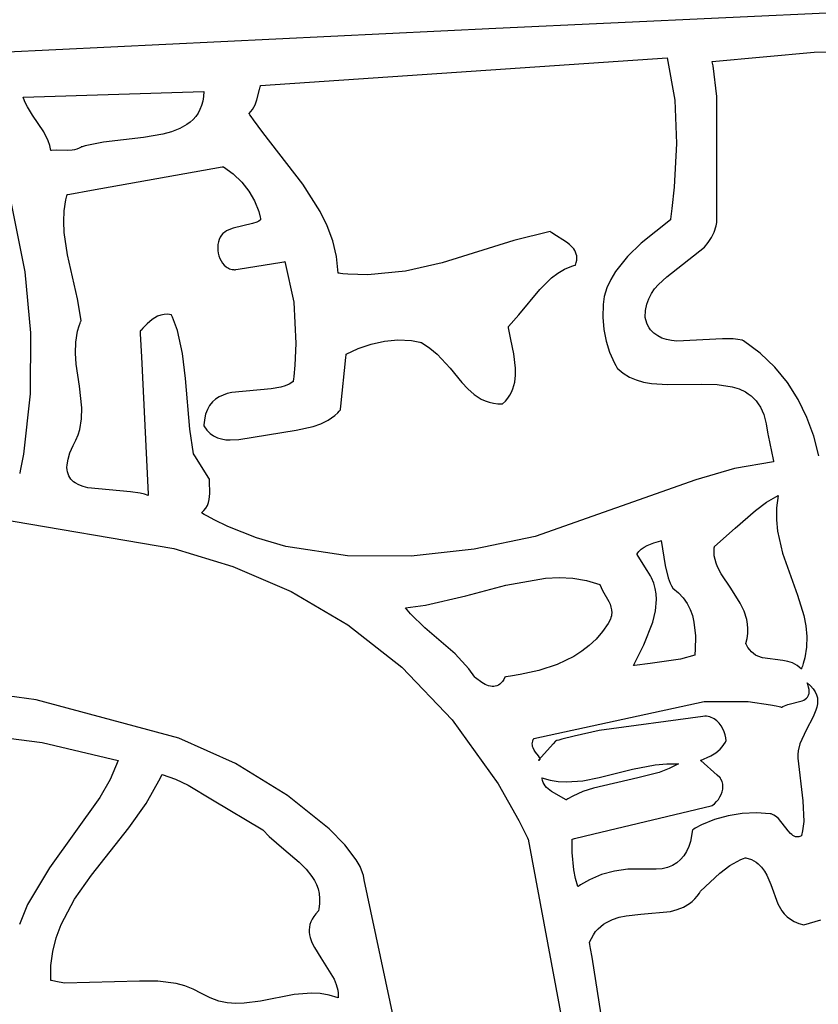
# Model space of a CAD drawing. Extents: x 21.3 to 51.6, y -34 to 34.1.
# Tile 17 of 117: x 47.3 to 48.3, y -30.6 to -29.4. Entities that reach past the tile are written whole.
import ezdxf

# ---------------------------------------------------------------- set-up
doc = ezdxf.new("R2010")
doc.units = 0

msp = doc.modelspace()

# ---------------------------------------------------------------- linework, layer by layer
at = {"layer": 'Layer 1', "color": 7, "linetype": 'CONTINUOUS'}
for p, q in [((48.483694, -29.35639), (47.893536, -29.383541)), ((47.893536, -29.383541), (47.299873, -29.412302)), ((47.611661, -29.452219), (48.09907, -29.41889)), ((48.09907, -29.41889), (48.108255, -29.469689)), ((48.153288, -29.423052), (48.275358, -29.411974)), ((48.275358, -29.411974), (48.397352, -29.411126)), ((48.153241, -29.423066), (48.153288, -29.423052)), ((48.153255, -29.423138), (48.153241, -29.423066)), ((48.153283, -29.423284), (48.153255, -29.423138)), ((48.15334, -29.423575), (48.153283, -29.423284)), ((48.154208, -29.428231), (48.15334, -29.423575)), ((48.158812, -29.465224), (48.154208, -29.428231)), ((47.610133, -29.456658), (47.611063, -29.453649)), ((47.611063, -29.453649), (47.611319, -29.452913)), ((47.611319, -29.452913), (47.611451, -29.452548)), ((47.611451, -29.452548), (47.611518, -29.452366)), ((47.611518, -29.452366), (47.611551, -29.452275)), ((47.611551, -29.452275), (47.611568, -29.45223)), ((47.611568, -29.45223), (47.611661, -29.452219)), ((47.326854, -29.466114), (47.543515, -29.45917)), ((47.326883, -29.46622), (47.326856, -29.466135)), ((47.326991, -29.46656), (47.326883, -29.46622)), ((47.543116, -29.465301), (47.542197, -29.47095)), ((47.543515, -29.45917), (47.543116, -29.465301)), ((47.606941, -29.469135), (47.610133, -29.456658)), ((48.158794, -29.616076), (48.158812, -29.465224)), ((47.327216, -29.467239), (47.326991, -29.46656)), ((47.329325, -29.472555), (47.327216, -29.467239)), ((47.331917, -29.477703), (47.329325, -29.472555)), ((47.338108, -29.487678), (47.331917, -29.477703)), ((47.540783, -29.476139), (47.538898, -29.48089)), ((47.542197, -29.47095), (47.540783, -29.476139)), ((47.601955, -29.480738), (47.603562, -29.478035)), ((47.603562, -29.478035), (47.604892, -29.475177)), ((47.604892, -29.475177), (47.606941, -29.469135)), ((48.108255, -29.469689), (48.110494, -29.521747)), ((47.351443, -29.507622), (47.338108, -29.487678)), ((47.533817, -29.489165), (47.53067, -29.492734)), ((47.536568, -29.485225), (47.533817, -29.489165)), ((47.538898, -29.48089), (47.536568, -29.485225)), ((47.597692, -29.485553), (47.600017, -29.483256)), ((47.59786, -29.48582), (47.597696, -29.485576)), ((47.59819, -29.486307), (47.59786, -29.48582)), ((47.598853, -29.48728), (47.59819, -29.486307)), ((47.60019, -29.489225), (47.598853, -29.48728)), ((47.600017, -29.483256), (47.601955, -29.480738)), ((47.60291, -29.493102), (47.60019, -29.489225)), ((47.523289, -29.498845), (47.514624, -29.503734)), ((47.527152, -29.495953), (47.523289, -29.498845)), ((47.53067, -29.492734), (47.527152, -29.495953)), ((47.614308, -29.508509), (47.60291, -29.493102)), ((47.356828, -29.518325), (47.351443, -29.507622)), ((47.494241, -29.510555), (47.471116, -29.514613)), ((47.504875, -29.507579), (47.494241, -29.510555)), ((47.514624, -29.503734), (47.504875, -29.507579)), ((47.662301, -29.570478), (47.614308, -29.508509)), ((47.358814, -29.524019), (47.356828, -29.518325)), ((47.360184, -29.530003), (47.358814, -29.524019)), ((47.398735, -29.525079), (47.397507, -29.525451)), ((47.401234, -29.524371), (47.398735, -29.525079)), ((47.423018, -29.520105), (47.401234, -29.524371)), ((47.471116, -29.514613), (47.423018, -29.520105)), ((48.110494, -29.521747), (48.107661, -29.57397)), ((47.300647, -29.533496), (47.328953, -29.675653)), ((47.360244, -29.529998), (47.360196, -29.530003)), ((47.360436, -29.529977), (47.360244, -29.529998)), ((47.360821, -29.529938), (47.360436, -29.529977)), ((47.367067, -29.529697), (47.360821, -29.529938)), ((47.379597, -29.530002), (47.367067, -29.529697)), ((47.385589, -29.52967), (47.379597, -29.530002)), ((47.388453, -29.52919), (47.385589, -29.52967)), ((47.391204, -29.528427), (47.388453, -29.52919)), ((47.393823, -29.527328), (47.391204, -29.528427)), ((47.396294, -29.525835), (47.393823, -29.527328)), ((47.396445, -29.525786), (47.39637, -29.525811)), ((47.396596, -29.525738), (47.396445, -29.525786)), ((47.396899, -29.525641), (47.396596, -29.525738)), ((47.397507, -29.525451), (47.396899, -29.525641)), ((47.408953, -29.577567), (47.565571, -29.549726)), ((47.565571, -29.549726), (47.567069, -29.549459)), ((47.567069, -29.549459), (47.567114, -29.549451)), ((47.567138, -29.549458), (47.578808, -29.558054)), ((47.578808, -29.558054), (47.589039, -29.567825)), ((47.589039, -29.567825), (47.597654, -29.578682)), ((47.683046, -29.603284), (47.662301, -29.570478)), ((47.37882, -29.585856), (47.379236, -29.584222)), ((47.379236, -29.584222), (47.379453, -29.583406)), ((47.379453, -29.583406), (47.379565, -29.582998)), ((47.379565, -29.582998), (47.379621, -29.582794)), ((47.379641, -29.582777), (47.37969, -29.582768)), ((47.37969, -29.582768), (47.380208, -29.582676)), ((47.380208, -29.582676), (47.382715, -29.582231)), ((47.382715, -29.582231), (47.408953, -29.577567)), ((47.597654, -29.578682), (47.604479, -29.590539)), ((48.107661, -29.57397), (48.104929, -29.599801)), ((47.376063, -29.602238), (47.378069, -29.589125)), ((47.378069, -29.589125), (47.37882, -29.585856)), ((47.604479, -29.590539), (47.609337, -29.603306)), ((47.375482, -29.615397), (47.376063, -29.602238)), ((47.609337, -29.603306), (47.610974, -29.610003)), ((47.691432, -29.620546), (47.683046, -29.603284)), ((48.104929, -29.599801), (48.103337, -29.612586)), ((47.376096, -29.628592), (47.375482, -29.615397)), ((47.601991, -29.617681), (47.578693, -29.623147)), ((47.607139, -29.615837), (47.601991, -29.617681)), ((47.609456, -29.614684), (47.607139, -29.615837)), ((47.611565, -29.613339), (47.609456, -29.614684)), ((47.610974, -29.610003), (47.611297, -29.611709)), ((47.611297, -29.611709), (47.611445, -29.612566)), ((47.611445, -29.612566), (47.611516, -29.612995)), ((47.611516, -29.612995), (47.61155, -29.61321)), ((47.61155, -29.61321), (47.611568, -29.613318)), ((48.103233, -29.61334), (48.068207, -29.641092)), ((48.103246, -29.613282), (48.103233, -29.61334)), ((48.103259, -29.613183), (48.103246, -29.613282)), ((48.103285, -29.612984), (48.103259, -29.613183)), ((48.103337, -29.612586), (48.103285, -29.612984)), ((48.157857, -29.620522), (48.15871, -29.616589)), ((48.15871, -29.616589), (48.158755, -29.616336)), ((48.158755, -29.616336), (48.158778, -29.61621)), ((48.158778, -29.61621), (48.158789, -29.616147)), ((47.379981, -29.655046), (47.376096, -29.628592)), ((47.566508, -29.629697), (47.564685, -29.6317)), ((47.568574, -29.627963), (47.566508, -29.629697)), ((47.570853, -29.62647), (47.568574, -29.627963)), ((47.573318, -29.625189), (47.570853, -29.62647)), ((47.578693, -29.623147), (47.573318, -29.625189)), ((47.698047, -29.638535), (47.691432, -29.620546)), ((47.958788, -29.627226), (47.915168, -29.63812)), ((47.958851, -29.627274), (47.958805, -29.627234)), ((47.958942, -29.627353), (47.958851, -29.627274)), ((47.959127, -29.627511), (47.958942, -29.627353)), ((47.959506, -29.627826), (47.959127, -29.627511)), ((47.960297, -29.62845), (47.959506, -29.627826)), ((47.961997, -29.629684), (47.960297, -29.62845)), ((47.978372, -29.639909), (47.961997, -29.629684)), ((48.152342, -29.634495), (48.155496, -29.627842)), ((48.155496, -29.627842), (48.157857, -29.620522)), ((47.560375, -29.642985), (47.560184, -29.64671)), ((47.560949, -29.639616), (47.560375, -29.642985)), ((47.561877, -29.63663), (47.560949, -29.639616)), ((47.563132, -29.634002), (47.561877, -29.63663)), ((47.564685, -29.6317), (47.563132, -29.634002)), ((47.702556, -29.657366), (47.698047, -29.638535)), ((47.915168, -29.63812), (47.829309, -29.664739)), ((47.982278, -29.642916), (47.978372, -29.639909)), ((47.985691, -29.646258), (47.982278, -29.642916)), ((48.068207, -29.641092), (48.05156, -29.657351)), ((48.144053, -29.646117), (48.148495, -29.64056)), ((48.148495, -29.64056), (48.152342, -29.634495)), ((47.391924, -29.7079), (47.379981, -29.655046)), ((47.560184, -29.64671), (47.560346, -29.649996)), ((47.560346, -29.649996), (47.560823, -29.653284)), ((47.560823, -29.653284), (47.561616, -29.656514)), ((47.987147, -29.648078), (47.985691, -29.646258)), ((47.988402, -29.650011), (47.987147, -29.648078)), ((47.98943, -29.652066), (47.988402, -29.650011)), ((47.990203, -29.654252), (47.98943, -29.652066)), ((47.990697, -29.65658), (47.990203, -29.654252)), ((48.098957, -29.681692), (48.144053, -29.646117)), ((47.561616, -29.656514), (47.562725, -29.659624)), ((47.562725, -29.659624), (47.564149, -29.662555)), ((47.564149, -29.662555), (47.565888, -29.665246)), ((47.565888, -29.665246), (47.567944, -29.667637)), ((47.584719, -29.672456), (47.637018, -29.663941)), ((47.637018, -29.663941), (47.640015, -29.663453)), ((47.640015, -29.663453), (47.640658, -29.663348)), ((47.640658, -29.663348), (47.64072, -29.663338)), ((47.64074, -29.663335), (47.640751, -29.663375)), ((47.640751, -29.663375), (47.651268, -29.712158)), ((47.704623, -29.677154), (47.702556, -29.657366)), ((47.829309, -29.664739), (47.785487, -29.674925)), ((47.989352, -29.667498), (47.990238, -29.664509)), ((47.990238, -29.664509), (47.990741, -29.661699)), ((47.990885, -29.659059), (47.990697, -29.65658)), ((47.990741, -29.661699), (47.990885, -29.659059)), ((48.05156, -29.657351), (48.037366, -29.675256)), ((47.328953, -29.675653), (47.335534, -29.748777)), ((47.567944, -29.667637), (47.570315, -29.669667)), ((47.570315, -29.669667), (47.571619, -29.670528)), ((47.571619, -29.670528), (47.573002, -29.671276)), ((47.573002, -29.671276), (47.574463, -29.671904)), ((47.574463, -29.671904), (47.576004, -29.672404)), ((47.576004, -29.672404), (47.577624, -29.672768)), ((47.577624, -29.672768), (47.579323, -29.672989)), ((47.579323, -29.672989), (47.580202, -29.673043)), ((47.580202, -29.673043), (47.580649, -29.673056)), ((47.580649, -29.673056), (47.580874, -29.673059)), ((47.580874, -29.673059), (47.581016, -29.673059)), ((47.581034, -29.673056), (47.581094, -29.673047)), ((47.581094, -29.673047), (47.581731, -29.672943)), ((47.581731, -29.672943), (47.584719, -29.672456)), ((47.704635, -29.677226), (47.704623, -29.677154)), ((47.70473, -29.677239), (47.704635, -29.677226)), ((47.705109, -29.677289), (47.70473, -29.677239)), ((47.705868, -29.677388), (47.705109, -29.677289)), ((47.707383, -29.677579), (47.705868, -29.677388)), ((47.710404, -29.677929), (47.707383, -29.677579)), ((47.716412, -29.67851), (47.710404, -29.677929)), ((47.740014, -29.679336), (47.716412, -29.67851)), ((47.785487, -29.674925), (47.740014, -29.679336)), ((47.960453, -29.682868), (47.968015, -29.677081)), ((47.968015, -29.677081), (47.976116, -29.672304)), ((47.976116, -29.672304), (47.984843, -29.66874)), ((47.984843, -29.66874), (47.987133, -29.668063)), ((47.987133, -29.668063), (47.988296, -29.667758)), ((47.988296, -29.667758), (47.988881, -29.667615)), ((47.988881, -29.667615), (47.989175, -29.667545)), ((47.989175, -29.667545), (47.989322, -29.667511)), ((48.037366, -29.675256), (48.031629, -29.684841)), ((47.946593, -29.696656), (47.960453, -29.682868)), ((48.031629, -29.684841), (48.027033, -29.694853)), ((48.088649, -29.691003), (48.098957, -29.681692)), ((47.921473, -29.727401), (47.946593, -29.696656)), ((48.027033, -29.694853), (48.023754, -29.7053)), ((48.077121, -29.707837), (48.080307, -29.701738)), ((48.080307, -29.701738), (48.084183, -29.696153)), ((48.084183, -29.696153), (48.088649, -29.691003)), ((47.39629, -29.734124), (47.391924, -29.7079)), ((47.651268, -29.712158), (47.654057, -29.761735)), ((48.023754, -29.7053), (48.022363, -29.714618)), ((48.074722, -29.714527), (48.077121, -29.707837)), ((48.022363, -29.714618), (48.022057, -29.730017)), ((48.072684, -29.73), (48.073211, -29.721889)), ((48.073211, -29.721889), (48.074722, -29.714527)), ((47.393847, -29.740404), (47.395051, -29.737134)), ((47.395051, -29.737134), (47.395718, -29.735501)), ((47.395718, -29.735501), (47.396068, -29.734685)), ((47.396068, -29.734685), (47.396247, -29.734277)), ((47.396247, -29.734277), (47.396292, -29.734175)), ((47.396292, -29.734175), (47.39629, -29.734124)), ((47.475597, -29.737901), (47.470509, -29.743143)), ((47.481419, -29.732853), (47.475597, -29.737901)), ((47.484647, -29.730663), (47.481419, -29.732853)), ((47.488108, -29.728834), (47.484647, -29.730663)), ((47.491819, -29.727471), (47.488108, -29.728834)), ((47.495796, -29.726679), (47.491819, -29.727471)), ((47.500056, -29.726561), (47.495796, -29.726679)), ((47.504614, -29.727222), (47.500056, -29.726561)), ((47.504725, -29.72743), (47.504634, -29.727243)), ((47.504905, -29.727805), (47.504725, -29.72743)), ((47.505261, -29.728558), (47.504905, -29.727805)), ((47.505958, -29.730074), (47.505261, -29.728558)), ((47.507292, -29.73315), (47.505958, -29.730074)), ((47.511887, -29.745982), (47.507292, -29.73315)), ((47.908806, -29.741104), (47.921473, -29.727401)), ((48.022057, -29.730017), (48.023266, -29.744714)), ((48.072703, -29.730086), (48.07269, -29.730029)), ((48.072728, -29.730199), (48.072703, -29.730086)), ((48.07278, -29.730426), (48.072728, -29.730199)), ((48.074861, -29.737089), (48.07278, -29.730426)), ((48.076198, -29.740014), (48.074861, -29.737089)), ((47.335534, -29.748777), (47.335381, -29.822019)), ((47.389811, -29.760083), (47.391928, -29.746952)), ((47.391928, -29.746952), (47.393847, -29.740404)), ((47.467126, -29.746686), (47.467129, -29.746737)), ((47.467129, -29.746737), (47.467155, -29.747279)), ((47.467164, -29.746631), (47.46713, -29.746665)), ((47.467155, -29.747279), (47.467285, -29.749911)), ((47.467232, -29.746562), (47.467164, -29.746631)), ((47.467369, -29.746425), (47.467232, -29.746562)), ((47.467644, -29.746146), (47.467369, -29.746425)), ((47.4682, -29.745575), (47.467644, -29.746146)), ((47.470509, -29.743143), (47.4682, -29.745575)), ((47.518118, -29.773768), (47.511887, -29.745982)), ((47.908814, -29.741251), (47.908797, -29.741132)), ((47.908849, -29.741489), (47.908814, -29.741251)), ((47.90892, -29.741967), (47.908849, -29.741489)), ((47.909067, -29.742929), (47.90892, -29.741967)), ((47.909387, -29.744871), (47.909067, -29.742929)), ((47.910108, -29.748828), (47.909387, -29.744871)), ((47.911782, -29.756994), (47.910108, -29.748828)), ((48.023266, -29.744714), (48.025991, -29.758752)), ((48.07772, -29.74268), (48.076198, -29.740014)), ((48.079421, -29.7451), (48.07772, -29.74268)), ((48.081291, -29.747284), (48.079421, -29.7451)), ((48.083322, -29.749241), (48.081291, -29.747284)), ((48.085507, -29.750985), (48.083322, -29.749241)), ((47.389544, -29.773244), (47.389811, -29.760083)), ((47.467285, -29.749911), (47.468645, -29.777495)), ((47.744057, -29.762422), (47.760021, -29.758811)), ((47.760021, -29.758811), (47.776323, -29.757266)), ((47.776323, -29.757266), (47.792657, -29.758139)), ((47.792657, -29.758139), (47.80074, -29.759592)), ((47.80074, -29.759592), (47.802745, -29.760068)), ((47.802745, -29.760068), (47.803745, -29.760324)), ((47.803745, -29.760324), (47.804244, -29.760456)), ((47.804244, -29.760456), (47.804494, -29.760524)), ((47.804494, -29.760524), (47.804619, -29.760558)), ((47.804619, -29.760558), (47.804657, -29.760577)), ((47.804657, -29.760577), (47.814551, -29.767022)), ((47.915267, -29.774001), (47.911782, -29.756994)), ((48.025991, -29.758752), (48.030231, -29.772176)), ((48.087836, -29.752523), (48.085507, -29.750985)), ((48.092896, -29.755031), (48.087836, -29.752523)), ((48.098436, -29.75685), (48.092896, -29.755031)), ((48.10439, -29.758065), (48.098436, -29.75685)), ((48.110691, -29.758763), (48.10439, -29.758065)), ((48.16568, -29.755928), (48.110691, -29.758763)), ((48.178272, -29.756012), (48.16568, -29.755928)), ((48.184031, -29.756642), (48.178272, -29.756012)), ((48.189344, -29.757778), (48.184031, -29.756642)), ((48.189379, -29.757798), (48.189344, -29.757778)), ((48.189421, -29.757824), (48.189379, -29.757798)), ((48.189589, -29.757929), (48.189421, -29.757824)), ((48.189924, -29.758139), (48.189589, -29.757929)), ((48.190592, -29.75856), (48.189924, -29.758139)), ((48.210676, -29.773206), (48.190592, -29.75856)), ((47.390595, -29.786419), (47.389544, -29.773244)), ((47.654057, -29.761735), (47.652663, -29.7877)), ((47.714376, -29.774436), (47.728739, -29.767748)), ((47.728739, -29.767748), (47.744057, -29.762422)), ((47.814551, -29.767022), (47.823372, -29.774519)), ((48.030231, -29.772176), (48.035986, -29.785029)), ((48.228294, -29.789951), (48.210676, -29.773206)), ((47.468645, -29.777495), (47.476769, -29.942249)), ((47.521651, -29.803502), (47.518118, -29.773768)), ((47.707838, -29.836961), (47.713919, -29.778584)), ((47.713919, -29.778584), (47.714267, -29.775248)), ((47.714267, -29.775248), (47.714341, -29.774537)), ((47.714341, -29.774537), (47.714348, -29.77447)), ((47.823372, -29.774519), (47.838808, -29.791332)), ((47.917432, -29.791287), (47.915267, -29.774001)), ((48.035986, -29.785029), (48.037662, -29.788158)), ((47.394516, -29.812746), (47.390595, -29.786419)), ((47.652663, -29.7877), (47.651289, -29.801131)), ((47.838808, -29.791332), (47.852988, -29.808333)), ((47.917456, -29.7998), (47.917432, -29.791287)), ((48.037662, -29.788158), (48.038536, -29.789711)), ((48.038536, -29.789711), (48.038981, -29.790484)), ((48.038981, -29.790484), (48.039206, -29.79087)), ((48.039206, -29.79087), (48.039319, -29.791062)), ((48.039319, -29.791062), (48.039347, -29.791111)), ((48.039347, -29.791111), (48.039393, -29.791158)), ((48.039393, -29.791158), (48.046313, -29.797151)), ((48.2435, -29.80854), (48.228294, -29.789951)), ((47.5266, -29.864596), (47.521651, -29.803502)), ((47.650437, -29.807795), (47.645879, -29.810398)), ((47.650462, -29.807762), (47.650437, -29.807795)), ((47.650491, -29.807546), (47.650462, -29.807762)), ((47.650547, -29.807116), (47.650491, -29.807546)), ((47.650658, -29.806257), (47.650547, -29.807116)), ((47.650875, -29.804542), (47.650658, -29.806257)), ((47.651289, -29.801131), (47.650875, -29.804542)), ((47.852988, -29.808333), (47.860239, -29.816066)), ((47.914262, -29.816101), (47.916475, -29.808103)), ((47.916475, -29.808103), (47.917456, -29.7998)), ((48.046313, -29.797151), (48.053948, -29.801831)), ((48.053948, -29.801831), (48.062207, -29.805353)), ((48.062207, -29.805353), (48.071001, -29.807871)), ((48.071001, -29.807871), (48.080239, -29.809542)), ((48.256345, -29.828721), (48.2435, -29.80854)), ((47.39731, -29.838931), (47.394516, -29.812746)), ((47.576961, -29.820403), (47.571617, -29.821697)), ((47.62443, -29.816128), (47.576961, -29.820403)), ((47.635693, -29.814053), (47.62443, -29.816128)), ((47.640947, -29.812459), (47.635693, -29.814053)), ((47.645879, -29.810398), (47.640947, -29.812459)), ((47.860239, -29.816066), (47.867935, -29.822841)), ((47.910594, -29.823703), (47.912624, -29.819958)), ((47.912624, -29.819958), (47.914262, -29.816101)), ((48.080239, -29.809542), (48.099689, -29.810954)), ((48.099689, -29.810954), (48.139962, -29.810396)), ((48.139962, -29.810396), (48.159345, -29.810898)), ((48.159345, -29.810898), (48.177267, -29.81357)), ((48.177267, -29.81357), (48.185455, -29.816105)), ((48.185455, -29.816105), (48.193008, -29.819646)), ((48.193008, -29.819646), (48.196518, -29.821843)), ((47.335381, -29.822019), (47.327233, -29.894445)), ((47.553812, -29.831745), (47.550514, -29.835843)), ((47.557623, -29.828355), (47.553812, -29.831745)), ((47.561896, -29.8256), (47.557623, -29.828355)), ((47.566578, -29.823405), (47.561896, -29.8256)), ((47.571617, -29.821697), (47.566578, -29.823405)), ((47.867935, -29.822841), (47.876327, -29.828322)), ((47.876327, -29.828322), (47.880864, -29.830472)), ((47.880864, -29.830472), (47.88567, -29.832174)), ((47.88567, -29.832174), (47.890777, -29.833384)), ((47.901867, -29.834154), (47.905243, -29.830813)), ((47.905243, -29.830813), (47.908143, -29.827325)), ((47.908143, -29.827325), (47.910594, -29.823703)), ((48.196518, -29.821843), (48.199835, -29.824348)), ((48.199835, -29.824348), (48.202948, -29.827183)), ((48.202948, -29.827183), (48.205847, -29.830365)), ((48.205847, -29.830365), (48.208519, -29.833915)), ((48.266885, -29.85024), (48.256345, -29.828721)), ((47.396952, -29.851929), (47.39731, -29.838931)), ((47.547782, -29.840722), (47.545669, -29.846456)), ((47.550514, -29.835843), (47.547782, -29.840722)), ((47.704178, -29.844717), (47.705902, -29.842873)), ((47.705902, -29.842873), (47.70674, -29.841912)), ((47.70674, -29.841912), (47.707152, -29.841421)), ((47.707152, -29.841421), (47.707357, -29.841173)), ((47.707357, -29.841173), (47.707383, -29.841142)), ((47.707407, -29.841092), (47.707414, -29.841024)), ((47.707414, -29.841024), (47.707489, -29.840307)), ((47.707489, -29.840307), (47.707838, -29.836961)), ((47.890777, -29.833384), (47.896216, -29.834062)), ((47.896216, -29.834062), (47.89907, -29.834187)), ((47.89907, -29.834187), (47.900532, -29.834195)), ((47.900532, -29.834195), (47.901272, -29.834184)), ((47.901272, -29.834184), (47.901644, -29.834176)), ((47.901644, -29.834176), (47.901831, -29.83417)), ((48.208519, -29.833915), (48.210953, -29.837852)), ((48.210953, -29.837852), (48.215064, -29.846963)), ((47.394713, -29.864843), (47.396952, -29.851929)), ((47.544226, -29.853118), (47.543772, -29.85682)), ((47.545669, -29.846456), (47.544226, -29.853118)), ((47.683852, -29.858045), (47.692594, -29.853726)), ((47.692594, -29.853726), (47.700544, -29.848096)), ((47.700544, -29.848096), (47.704178, -29.844717)), ((48.215064, -29.846963), (48.21809, -29.857852)), ((48.275173, -29.872845), (48.266885, -29.85024)), ((47.392722, -29.871262), (47.394713, -29.864843)), ((47.531006, -29.893847), (47.5266, -29.864596)), ((47.543528, -29.860272), (47.543517, -29.860527)), ((47.543517, -29.860527), (47.543521, -29.86057)), ((47.543521, -29.86057), (47.547028, -29.865485)), ((47.543554, -29.859767), (47.543528, -29.860272)), ((47.543615, -29.858768), (47.543554, -29.859767)), ((47.543772, -29.85682), (47.543615, -29.858768)), ((47.547028, -29.865485), (47.550973, -29.869416)), ((47.585345, -29.876734), (47.654311, -29.865439)), ((47.654311, -29.865439), (47.674463, -29.861282)), ((47.674463, -29.861282), (47.683852, -29.858045)), ((48.21809, -29.857852), (48.219945, -29.870474)), ((47.386661, -29.884017), (47.39006, -29.877654)), ((47.39006, -29.877654), (47.392722, -29.871262)), ((47.550973, -29.869416), (47.555292, -29.872449)), ((47.555292, -29.872449), (47.559917, -29.874673)), ((47.559917, -29.874673), (47.564784, -29.876176)), ((47.564784, -29.876176), (47.569826, -29.877046)), ((47.569826, -29.877046), (47.574978, -29.87737)), ((47.574978, -29.87737), (47.585345, -29.876734)), ((48.219945, -29.870474), (48.220235, -29.871865)), ((48.220235, -29.871865), (48.226305, -29.900999)), ((48.281263, -29.896282), (48.275173, -29.872845)), ((47.382985, -29.892687), (47.384658, -29.888449)), ((47.384658, -29.888449), (47.386661, -29.884017)), ((47.327233, -29.894445), (47.323798, -29.912315)), ((47.379509, -29.907162), (47.380627, -29.900403)), ((47.380627, -29.900403), (47.382985, -29.892687)), ((47.531015, -29.89389), (47.531006, -29.893847)), ((47.532608, -29.896393), (47.531015, -29.89389)), ((47.549588, -29.923079), (47.532608, -29.896393)), ((48.226305, -29.900999), (48.226708, -29.902936)), ((48.226708, -29.902936), (48.226815, -29.903449)), ((47.323798, -29.912315), (47.322847, -29.916764)), ((47.379386, -29.910203), (47.379509, -29.907162)), ((47.379539, -29.91303), (47.379386, -29.910203)), ((47.379956, -29.915651), (47.379539, -29.91303)), ((48.179986, -29.91163), (48.133616, -29.925389)), ((48.226805, -29.903619), (48.179986, -29.91163)), ((48.22685, -29.903615), (48.226805, -29.903619)), ((48.226815, -29.903449), (48.226842, -29.903577)), ((47.322725, -29.917319), (47.322695, -29.917458)), ((47.322847, -29.916764), (47.322725, -29.917319)), ((47.380626, -29.918074), (47.379956, -29.915651)), ((47.381538, -29.920307), (47.380626, -29.918074)), ((47.382679, -29.92236), (47.381538, -29.920307)), ((47.384039, -29.92424), (47.382679, -29.92236)), ((47.385607, -29.925955), (47.384039, -29.92424)), ((47.38737, -29.927515), (47.385607, -29.925955)), ((47.550366, -29.924301), (47.549588, -29.923079)), ((47.550439, -29.924416), (47.550366, -29.924301)), ((47.55046, -29.924521), (47.55046, -29.924464)), ((47.55046, -29.924634), (47.55046, -29.924521)), ((47.550461, -29.924861), (47.55046, -29.924634)), ((47.550463, -29.925317), (47.550461, -29.924861)), ((47.550474, -29.926235), (47.550463, -29.925317)), ((47.550656, -29.941418), (47.550474, -29.926235)), ((48.133616, -29.925389), (47.94076, -29.993195)), ((47.389318, -29.928926), (47.38737, -29.927515)), ((47.393721, -29.93134), (47.389318, -29.928926)), ((47.398724, -29.933262), (47.393721, -29.93134)), ((47.404236, -29.93476), (47.398724, -29.933262)), ((47.4557, -29.939462), (47.404236, -29.93476)), ((47.467262, -29.941057), (47.4557, -29.939462)), ((47.472346, -29.942284), (47.467262, -29.941057)), ((47.476842, -29.943887), (47.472346, -29.942284)), ((47.476769, -29.942249), (47.476847, -29.94383)), ((47.476847, -29.94383), (47.476849, -29.943877)), ((47.549002, -29.952454), (47.549867, -29.948886)), ((47.549867, -29.948886), (47.550656, -29.941418)), ((48.21849, -29.952091), (48.232405, -29.94389)), ((48.232405, -29.94389), (48.230504, -29.958712)), ((47.196392, -29.954438), (47.507405, -30.00778)), ((47.540741, -29.964723), (47.54367, -29.962034)), ((47.54367, -29.962034), (47.545975, -29.959066)), ((47.545975, -29.959066), (47.547728, -29.95586)), ((47.547728, -29.95586), (47.549002, -29.952454)), ((48.180958, -29.983368), (48.205267, -29.961965)), ((48.205267, -29.961965), (48.21849, -29.952091)), ((48.230504, -29.958712), (48.230351, -29.973009)), ((47.540846, -29.964789), (47.540741, -29.964723)), ((47.54097, -29.964862), (47.540846, -29.964789)), ((47.541957, -29.965449), (47.54097, -29.964862)), ((47.543937, -29.966611), (47.541957, -29.965449)), ((47.547921, -29.968891), (47.543937, -29.966611)), ((47.555976, -29.973277), (47.547921, -29.968891)), ((47.572422, -29.981363), (47.555976, -29.973277)), ((48.230351, -29.973009), (48.231675, -29.986842)), ((47.606533, -29.994885), (47.572422, -29.981363)), ((48.156017, -30.005003), (48.180958, -29.983368)), ((47.642026, -30.005065), (47.606533, -29.994885)), ((47.94076, -29.993195), (47.867689, -30.008559)), ((48.231675, -29.986842), (48.237672, -30.013361)), ((47.507405, -30.00778), (47.578159, -30.029309)), ((47.715991, -30.016296), (47.642026, -30.005065)), ((47.867689, -30.008559), (47.791989, -30.01686)), ((48.065308, -30.011384), (48.068192, -30.008501)), ((48.068192, -30.008501), (48.071519, -30.006028)), ((48.071519, -30.006028), (48.075197, -30.00392)), ((48.075197, -30.00392), (48.083234, -30.00061)), ((48.083234, -30.00061), (48.091561, -29.998201)), ((48.091561, -29.998201), (48.092074, -29.998072)), ((48.092126, -29.998061), (48.096901, -30.028103)), ((48.155452, -30.01164), (48.155719, -30.00697)), ((48.155719, -30.00697), (48.155884, -30.005784)), ((48.155884, -30.005784), (48.155983, -30.005189)), ((48.155983, -30.005189), (48.156009, -30.005039)), ((47.791989, -30.01686), (47.715991, -30.016296)), ((48.062961, -30.014723), (48.064062, -30.012993)), ((48.063077, -30.014911), (48.062977, -30.014752)), ((48.064272, -30.016802), (48.063077, -30.014911)), ((48.064062, -30.012993), (48.065308, -30.011384)), ((48.075238, -30.034167), (48.064272, -30.016802)), ((48.155773, -30.016207), (48.155452, -30.01164)), ((48.156625, -30.020685), (48.155773, -30.016207)), ((48.157948, -30.02509), (48.156625, -30.020685)), ((48.237672, -30.013361), (48.255485, -30.063516)), ((47.578159, -30.029309), (47.648176, -30.059307)), ((48.096901, -30.028103), (48.100258, -30.042754)), ((48.159685, -30.029438), (48.157948, -30.02509)), ((48.164164, -30.038022), (48.159685, -30.029438)), ((47.905695, -30.051532), (47.953285, -30.043174)), ((47.953285, -30.043174), (47.969655, -30.042492)), ((47.969655, -30.042492), (47.985984, -30.043368)), ((47.985984, -30.043368), (48.00227, -30.046062)), ((48.07924, -30.040504), (48.075238, -30.034167)), ((48.079584, -30.041049), (48.07924, -30.040504)), ((48.079616, -30.0411), (48.079584, -30.041049)), ((48.080509, -30.042816), (48.079616, -30.0411)), ((48.083151, -30.049098), (48.080509, -30.042816)), ((48.100258, -30.042754), (48.102751, -30.049265)), ((48.175513, -30.05518), (48.164164, -30.038022)), ((47.857754, -30.064454), (47.905695, -30.051532)), ((48.00227, -30.046062), (48.018515, -30.050835)), ((48.018515, -30.050835), (48.021699, -30.05782)), ((48.084963, -30.055536), (48.083151, -30.049098)), ((48.086008, -30.062107), (48.084963, -30.055536)), ((48.102751, -30.049265), (48.104276, -30.052242)), ((48.104276, -30.052242), (48.106015, -30.055004)), ((48.106015, -30.055004), (48.11283, -30.060724)), ((48.186931, -30.073148), (48.175513, -30.05518)), ((47.648176, -30.059307), (47.71623, -30.099082)), ((47.809465, -30.07564), (47.857754, -30.064454)), ((48.021699, -30.05782), (48.02916, -30.071205)), ((48.085176, -30.082355), (48.086349, -30.068783)), ((48.086349, -30.068783), (48.086008, -30.062107)), ((48.11283, -30.060724), (48.118488, -30.066921)), ((48.118488, -30.066921), (48.12308, -30.073563)), ((48.255485, -30.063516), (48.262972, -30.088129)), ((47.785189, -30.078614), (47.809465, -30.07564)), ((47.785243, -30.078689), (47.785213, -30.078651)), ((47.785303, -30.078766), (47.785243, -30.078689)), ((47.787247, -30.081186), (47.785303, -30.078766)), ((48.02916, -30.071205), (48.030674, -30.074545)), ((48.030674, -30.074545), (48.031848, -30.077922)), ((48.031848, -30.077922), (48.032584, -30.081357)), ((48.12308, -30.073563), (48.126695, -30.080615)), ((48.126695, -30.080615), (48.129422, -30.088041)), ((48.191499, -30.082746), (48.186931, -30.073148)), ((47.791256, -30.085861), (47.787247, -30.081186)), ((47.808528, -30.102834), (47.791256, -30.085861)), ((48.031164, -30.092202), (48.028371, -30.097405)), ((48.031851, -30.090324), (48.031164, -30.092202)), ((48.032341, -30.088477), (48.031851, -30.090324)), ((48.032647, -30.086659), (48.032341, -30.088477)), ((48.032584, -30.081357), (48.032781, -30.084869)), ((48.032781, -30.084869), (48.032647, -30.086659)), ((48.081955, -30.096051), (48.085176, -30.082355)), ((48.129422, -30.088041), (48.131349, -30.095809)), ((48.194682, -30.092917), (48.191499, -30.082746)), ((48.262972, -30.088129), (48.265413, -30.100533)), ((47.71623, -30.099082), (47.781095, -30.149943)), ((47.844827, -30.134092), (47.808528, -30.102834)), ((48.028371, -30.097405), (48.021602, -30.107349)), ((48.071409, -30.123012), (48.081955, -30.096051)), ((48.131349, -30.095809), (48.133165, -30.11223)), ((48.195608, -30.098256), (48.194682, -30.092917)), ((48.196013, -30.103786), (48.195608, -30.098256)), ((48.195838, -30.10952), (48.196013, -30.103786)), ((48.265413, -30.100533), (48.266626, -30.113084)), ((48.021602, -30.107349), (48.014054, -30.116209)), ((48.133165, -30.11223), (48.132857, -30.129604)), ((48.193516, -30.121667), (48.195025, -30.115475)), ((48.195025, -30.115475), (48.195838, -30.10952)), ((48.266626, -30.113084), (48.266339, -30.125842)), ((48.005799, -30.124057), (47.996908, -30.130963)), ((48.014054, -30.116209), (48.005799, -30.124057)), ((48.058796, -30.148058), (48.071409, -30.123012)), ((48.193581, -30.121814), (48.193528, -30.121697)), ((48.193797, -30.122277), (48.193581, -30.121814)), ((48.194238, -30.123179), (48.193797, -30.122277)), ((48.196117, -30.126478), (48.194238, -30.123179)), ((48.198173, -30.129315), (48.196117, -30.126478)), ((48.266339, -30.125842), (48.264282, -30.138869)), ((47.861277, -30.151812), (47.844827, -30.134092)), ((47.987452, -30.137001), (47.967134, -30.146753)), ((47.996908, -30.130963), (47.987452, -30.137001)), ((48.132401, -30.135561), (48.115345, -30.140378)), ((48.132413, -30.135466), (48.132407, -30.135536)), ((48.132437, -30.135185), (48.132413, -30.135466)), ((48.132531, -30.134064), (48.132437, -30.135185)), ((48.132857, -30.129604), (48.132531, -30.134064)), ((48.200391, -30.131727), (48.198173, -30.129315)), ((48.202758, -30.133752), (48.200391, -30.131727)), ((48.20526, -30.13543), (48.202758, -30.133752)), ((48.207883, -30.136798), (48.20526, -30.13543)), ((48.213439, -30.138759), (48.207883, -30.136798)), ((48.237767, -30.141892), (48.213439, -30.138759)), ((48.264282, -30.138869), (48.262505, -30.145502)), ((47.781095, -30.149943), (47.841543, -30.213198)), ((47.967134, -30.146753), (47.945416, -30.153885)), ((48.05891, -30.14804), (48.058838, -30.148052)), ((48.060063, -30.147852), (48.05891, -30.14804)), ((48.078681, -30.145411), (48.060063, -30.147852)), ((48.115345, -30.140378), (48.078681, -30.145411)), ((48.243825, -30.143032), (48.237767, -30.141892)), ((48.249654, -30.14493), (48.243825, -30.143032)), ((48.252448, -30.146258), (48.249654, -30.14493)), ((48.255143, -30.147891), (48.252448, -30.146258)), ((48.257726, -30.149867), (48.255143, -30.147891)), ((48.260183, -30.152224), (48.257726, -30.149867)), ((48.260505, -30.151379), (48.260346, -30.151802)), ((48.260817, -30.150535), (48.260505, -30.151379)), ((48.261415, -30.148851), (48.260817, -30.150535)), ((48.262505, -30.145502), (48.261415, -30.148851)), ((47.868514, -30.161947), (47.861277, -30.151812)), ((47.869433, -30.162741), (47.868568, -30.161995)), ((47.876971, -30.16835), (47.869433, -30.162741)), ((47.904625, -30.16195), (47.903282, -30.164711)), ((47.904697, -30.161939), (47.904652, -30.161945)), ((47.905053, -30.161888), (47.904697, -30.161939)), ((47.905765, -30.161785), (47.905053, -30.161888)), ((47.911468, -30.160924), (47.905765, -30.161785)), ((47.922872, -30.15897), (47.911468, -30.160924)), ((47.945416, -30.153885), (47.922872, -30.15897)), ((48.260225, -30.152119), (48.260205, -30.152172)), ((48.260266, -30.152013), (48.260225, -30.152119)), ((48.260346, -30.151802), (48.260266, -30.152013)), ((47.342498, -30.189022), (47.155669, -30.164516)), ((47.881005, -30.17061), (47.876971, -30.16835)), ((47.885097, -30.172256), (47.881005, -30.17061)), ((47.887136, -30.172791), (47.885097, -30.172256)), ((47.889156, -30.173101), (47.887136, -30.172791)), ((47.891146, -30.173165), (47.889156, -30.173101)), ((47.893094, -30.172957), (47.891146, -30.173165)), ((47.894989, -30.172456), (47.893094, -30.172957)), ((47.89682, -30.171636), (47.894989, -30.172456)), ((47.898576, -30.170475), (47.89682, -30.171636)), ((47.900246, -30.16895), (47.898576, -30.170475)), ((47.901818, -30.167036), (47.900246, -30.16895)), ((47.903282, -30.164711), (47.901818, -30.167036)), ((48.267178, -30.169023), (48.267133, -30.16891)), ((48.267136, -30.168898), (48.271205, -30.172368)), ((48.267267, -30.169248), (48.267178, -30.169023)), ((48.267439, -30.169693), (48.267267, -30.169248)), ((48.267761, -30.170566), (48.267439, -30.169693)), ((48.268766, -30.173821), (48.267761, -30.170566)), ((48.269342, -30.176718), (48.268766, -30.173821)), ((48.271205, -30.172368), (48.274394, -30.175883)), ((48.266195, -30.187356), (48.266848, -30.186697)), ((48.266848, -30.186697), (48.267438, -30.185986)), ((48.267438, -30.185986), (48.267963, -30.18522)), ((48.267963, -30.18522), (48.268418, -30.184395)), ((48.268418, -30.184395), (48.2688, -30.183508)), ((48.2688, -30.183508), (48.269105, -30.182556)), ((48.269105, -30.182556), (48.269329, -30.181537)), ((48.269329, -30.181537), (48.26952, -30.179282)), ((48.26952, -30.179282), (48.269342, -30.176718)), ((48.274394, -30.175883), (48.276769, -30.179445)), ((48.276769, -30.179445), (48.278398, -30.183052)), ((48.278398, -30.183052), (48.279345, -30.186704)), ((48.279345, -30.186704), (48.27968, -30.190399)), ((47.513635, -30.235309), (47.342498, -30.189022)), ((47.939366, -30.235556), (48.143454, -30.191197)), ((48.143454, -30.191197), (48.196425, -30.191222)), ((48.196425, -30.191222), (48.223325, -30.195078)), ((48.223325, -30.195078), (48.230096, -30.196509)), ((48.230096, -30.196509), (48.233489, -30.197299)), ((48.233489, -30.197299), (48.235188, -30.197713)), ((48.235188, -30.197713), (48.236037, -30.197925)), ((48.236037, -30.197925), (48.236462, -30.198032)), ((48.236462, -30.198032), (48.236569, -30.198059)), ((48.236576, -30.198055), (48.238133, -30.19705)), ((48.238133, -30.19705), (48.239881, -30.196194)), ((48.239881, -30.196194), (48.243827, -30.19483)), ((48.243827, -30.19483), (48.261193, -30.190378)), ((48.261193, -30.190378), (48.263043, -30.189527)), ((48.263043, -30.189527), (48.26472, -30.188527)), ((48.26472, -30.188527), (48.266195, -30.187356)), ((48.278773, -30.197919), (48.277666, -30.201742)), ((48.279467, -30.194138), (48.278773, -30.197919)), ((48.27968, -30.190399), (48.279467, -30.194138)), ((48.141927, -30.209183), (48.017853, -30.225993)), ((48.144217, -30.208934), (48.141927, -30.209183)), ((48.146297, -30.208927), (48.144217, -30.208934)), ((48.148309, -30.209144), (48.146297, -30.208927)), ((48.150249, -30.209571), (48.148309, -30.209144)), ((48.152115, -30.210194), (48.150249, -30.209571)), ((48.153904, -30.210997), (48.152115, -30.210194)), ((48.274477, -30.209511), (48.266064, -30.225521)), ((48.277666, -30.201742), (48.274477, -30.209511)), ((47.841543, -30.213198), (47.896348, -30.290154)), ((48.155614, -30.211966), (48.153904, -30.210997)), ((48.158783, -30.214346), (48.155614, -30.211966)), ((48.161601, -30.217219), (48.158783, -30.214346)), ((48.164046, -30.220468), (48.161601, -30.217219)), ((48.166096, -30.223979), (48.164046, -30.220468)), ((47.296335, -30.233701), (47.349664, -30.240424)), ((47.987766, -30.232721), (47.972832, -30.236463)), ((48.017853, -30.225993), (47.987766, -30.232721)), ((48.167729, -30.227636), (48.166096, -30.223979)), ((48.168923, -30.231324), (48.167729, -30.227636)), ((48.169655, -30.234927), (48.168923, -30.231324)), ((48.266064, -30.225521), (48.258509, -30.242073)), ((47.349664, -30.240424), (47.44074, -30.261949)), ((47.581611, -30.265782), (47.513635, -30.235309)), ((47.937445, -30.241973), (47.937572, -30.24032)), ((47.937553, -30.243574), (47.937445, -30.241973)), ((47.937866, -30.245121), (47.937553, -30.243574)), ((47.937572, -30.24032), (47.937963, -30.238616)), ((47.938353, -30.246613), (47.937866, -30.245121)), ((47.937963, -30.238616), (47.93865, -30.236862)), ((47.93865, -30.236862), (47.939113, -30.235967)), ((47.939113, -30.235967), (47.939242, -30.235741)), ((47.939242, -30.235741), (47.939309, -30.235628)), ((47.939309, -30.235628), (47.939343, -30.235571)), ((47.962482, -30.242027), (47.945078, -30.261753)), ((47.965397, -30.238723), (47.962482, -30.242027)), ((47.965675, -30.238408), (47.965397, -30.238723)), ((47.965732, -30.238343), (47.965675, -30.238408)), ((47.965855, -30.238304), (47.965797, -30.23832)), ((47.96632, -30.23818), (47.965855, -30.238304)), ((47.967249, -30.237931), (47.96632, -30.23818)), ((47.969109, -30.237438), (47.967249, -30.237931)), ((47.972832, -30.236463), (47.969109, -30.237438)), ((48.16285, -30.248264), (48.165234, -30.245705)), ((48.165234, -30.245705), (48.16735, -30.242921)), ((48.16735, -30.242921), (48.169151, -30.239901)), ((48.169151, -30.239901), (48.169548, -30.239107)), ((48.169548, -30.239107), (48.169737, -30.238705)), ((48.169905, -30.23833), (48.169655, -30.234927)), ((48.169737, -30.238705), (48.16983, -30.238502)), ((48.16983, -30.238502), (48.169876, -30.2384)), ((48.169876, -30.2384), (48.169898, -30.238349)), ((48.258509, -30.242073), (48.256365, -30.250556)), ((47.939728, -30.249425), (47.938353, -30.246613)), ((47.941437, -30.252001), (47.939728, -30.249425)), ((47.944891, -30.256396), (47.941437, -30.252001)), ((47.946152, -30.258193), (47.944891, -30.256396)), ((48.13935, -30.261949), (48.151496, -30.256468)), ((48.151496, -30.256468), (48.157448, -30.25275)), ((48.157448, -30.25275), (48.16285, -30.248264)), ((48.256365, -30.250556), (48.255933, -30.254847)), ((48.255933, -30.254847), (48.256015, -30.25917)), ((47.44074, -30.261949), (47.431108, -30.284671)), ((47.643679, -30.303878), (47.581611, -30.265782)), ((47.944908, -30.261948), (47.945409, -30.261757)), ((47.945078, -30.261753), (47.944911, -30.261942)), ((47.945409, -30.261757), (47.945826, -30.261546)), ((47.945826, -30.261546), (47.946165, -30.261316)), ((47.94656, -30.258988), (47.946152, -30.258193)), ((47.946165, -30.261316), (47.946306, -30.261193)), ((47.946306, -30.261193), (47.946428, -30.261066)), ((47.946428, -30.261066), (47.946533, -30.260934)), ((47.946533, -30.260934), (47.94662, -30.260797)), ((47.946695, -30.259358), (47.94656, -30.258988)), ((47.94662, -30.260797), (47.94669, -30.260656)), ((47.94669, -30.260656), (47.946743, -30.26051)), ((47.94678, -30.25971), (47.946695, -30.259358)), ((47.946743, -30.26051), (47.946781, -30.260359)), ((47.946809, -30.260044), (47.94678, -30.25971)), ((47.946781, -30.260359), (47.946803, -30.260204)), ((47.946803, -30.260204), (47.946809, -30.260044)), ((48.057794, -30.272229), (48.08501, -30.267056)), ((48.08501, -30.267056), (48.098884, -30.265897)), ((48.098884, -30.265897), (48.11296, -30.266115)), ((48.11296, -30.266115), (48.101609, -30.271714)), ((48.139546, -30.262122), (48.139357, -30.261955)), ((48.159267, -30.279522), (48.139546, -30.262122)), ((48.256015, -30.25917), (48.262088, -30.31028)), ((47.491559, -30.282961), (47.493341, -30.279012)), ((47.493341, -30.279012), (47.49345, -30.278765)), ((47.49345, -30.278765), (47.493504, -30.278641)), ((47.493518, -30.278615), (47.509492, -30.284216)), ((48.01761, -30.282433), (48.057794, -30.272229)), ((48.089537, -30.276197), (48.063863, -30.282911)), ((48.101609, -30.271714), (48.089537, -30.276197)), ((48.162571, -30.282437), (48.159267, -30.279522)), ((47.431108, -30.284671), (47.418806, -30.306486)), ((47.474441, -30.313503), (47.491559, -30.282961)), ((47.509492, -30.284216), (47.524772, -30.291491)), ((47.524772, -30.291491), (47.553987, -30.309212)), ((47.896348, -30.290154), (47.921252, -30.334179)), ((47.949071, -30.28278), (47.958801, -30.285486)), ((47.949077, -30.282846), (47.949073, -30.282806)), ((47.949154, -30.28348), (47.949077, -30.282846)), ((47.949669, -30.285921), (47.949154, -30.28348)), ((47.950492, -30.288214), (47.949669, -30.285921)), ((47.951596, -30.290368), (47.950492, -30.288214)), ((47.952951, -30.292389), (47.951596, -30.290368)), ((47.954527, -30.294287), (47.952951, -30.292389)), ((47.958801, -30.285486), (47.968538, -30.287042)), ((47.968538, -30.287042), (47.97829, -30.287586)), ((47.97829, -30.287586), (47.997873, -30.286197)), ((47.997873, -30.286197), (48.01761, -30.282433)), ((48.063863, -30.282911), (48.010812, -30.29502)), ((48.162887, -30.282715), (48.162571, -30.282437)), ((48.162952, -30.282773), (48.162887, -30.282715)), ((48.162994, -30.282834), (48.162966, -30.282789)), ((48.16305, -30.282925), (48.162994, -30.282834)), ((48.16316, -30.283107), (48.16305, -30.282925)), ((48.163375, -30.283472), (48.16316, -30.283107)), ((48.163777, -30.284208), (48.163375, -30.283472)), ((48.165044, -30.287217), (48.163777, -30.284208)), ((48.165784, -30.290302), (48.165044, -30.287217)), ((48.166023, -30.293432), (48.165784, -30.290302)), ((47.693885, -30.344136), (47.643679, -30.303878)), ((47.956297, -30.296068), (47.954527, -30.294287)), ((47.9603, -30.299311), (47.956297, -30.296068)), ((47.978239, -30.309169), (47.9603, -30.299311)), ((47.985962, -30.30481), (47.980139, -30.308019)), ((47.998116, -30.299375), (47.985962, -30.30481)), ((48.010812, -30.29502), (47.998116, -30.299375)), ((48.162533, -30.305736), (48.164018, -30.302759)), ((48.164018, -30.302759), (48.165113, -30.299694)), ((48.165113, -30.299694), (48.165791, -30.296574)), ((48.165791, -30.296574), (48.166023, -30.293432)), ((47.418806, -30.306486), (47.358263, -30.39062)), ((47.453627, -30.342663), (47.474441, -30.313503)), ((47.553987, -30.309212), (47.61435, -30.34528)), ((47.978358, -30.309096), (47.978269, -30.309151)), ((47.978712, -30.308878), (47.978358, -30.309096)), ((47.980139, -30.308019), (47.978712, -30.308878)), ((48.011461, -30.350093), (48.151844, -30.316449)), ((48.151844, -30.316449), (48.153189, -30.316127)), ((48.153189, -30.316127), (48.153229, -30.316117)), ((48.153244, -30.316111), (48.156014, -30.313814)), ((48.156014, -30.313814), (48.158504, -30.311297)), ((48.158504, -30.311297), (48.160686, -30.308593)), ((48.160686, -30.308593), (48.162533, -30.305736)), ((48.262088, -30.31028), (48.263099, -30.335068)), ((48.172332, -30.328225), (48.155826, -30.332861)), ((48.189283, -30.325477), (48.172332, -30.328225)), ((48.206194, -30.324661), (48.189283, -30.325477)), ((48.222582, -30.325821), (48.206194, -30.324661)), ((48.223785, -30.326126), (48.222582, -30.325821)), ((48.224908, -30.326503), (48.223785, -30.326126)), ((48.227047, -30.327453), (48.224908, -30.326503)), ((48.229052, -30.328639), (48.227047, -30.327453)), ((48.232711, -30.33159), (48.229052, -30.328639)), ((47.921252, -30.334179), (47.927192, -30.345791)), ((48.140246, -30.33934), (48.132956, -30.343258)), ((48.155826, -30.332861), (48.140246, -30.33934)), ((48.244485, -30.346384), (48.232711, -30.33159)), ((48.263099, -30.335068), (48.261663, -30.346519)), ((47.408697, -30.399495), (47.453627, -30.342663)), ((47.61435, -30.34528), (47.621717, -30.353258)), ((47.71268, -30.363369), (47.693885, -30.344136)), ((47.927192, -30.345791), (47.930117, -30.35169)), ((47.930117, -30.35169), (47.931568, -30.354662)), ((47.98795, -30.355727), (48.011461, -30.350093)), ((48.129625, -30.345283), (48.127101, -30.359078)), ((48.129892, -30.345112), (48.129676, -30.345248)), ((48.130325, -30.344842), (48.129892, -30.345112)), ((48.131195, -30.344307), (48.130325, -30.344842)), ((48.132956, -30.343258), (48.131195, -30.344307)), ((48.247207, -30.349538), (48.244485, -30.346384)), ((48.248603, -30.350856), (48.247207, -30.349538)), ((48.250038, -30.351958), (48.248603, -30.350856)), ((48.251526, -30.352811), (48.250038, -30.351958)), ((48.260177, -30.352229), (48.258244, -30.3531)), ((48.260204, -30.352162), (48.260191, -30.352203)), ((48.26023, -30.35208), (48.260204, -30.352162)), ((48.260281, -30.351915), (48.26023, -30.35208)), ((48.261663, -30.346519), (48.260281, -30.351915)), ((47.621717, -30.353258), (47.63939, -30.368447)), ((47.726278, -30.381094), (47.71268, -30.363369)), ((47.931568, -30.354662), (47.932291, -30.356154)), ((47.932291, -30.356154), (47.932381, -30.356341)), ((47.932381, -30.356341), (47.932426, -30.356506)), ((47.932426, -30.356506), (48.080217, -31.149747)), ((47.985184, -30.356467), (47.985184, -30.356405)), ((47.985184, -30.356592), (47.985184, -30.356467)), ((47.985184, -30.356843), (47.985184, -30.356592)), ((47.985184, -30.35735), (47.985184, -30.356843)), ((47.985185, -30.358381), (47.985184, -30.35735)), ((47.985199, -30.362716), (47.985185, -30.358381)), ((47.985199, -30.356387), (47.985242, -30.356376)), ((47.985379, -30.372221), (47.985199, -30.362716)), ((47.985242, -30.356376), (47.985705, -30.356265)), ((47.985705, -30.356265), (47.98795, -30.355727)), ((48.127101, -30.359078), (48.125008, -30.36535)), ((48.252293, -30.353135), (48.251526, -30.352811)), ((48.253078, -30.353385), (48.252293, -30.353135)), ((48.253882, -30.353556), (48.253078, -30.353385)), ((48.254706, -30.353645), (48.253882, -30.353556)), ((48.255554, -30.353649), (48.254706, -30.353645)), ((48.256424, -30.353561), (48.255554, -30.353649)), ((48.257321, -30.35338), (48.256424, -30.353561)), ((48.258244, -30.3531), (48.257321, -30.35338)), ((47.63939, -30.368447), (47.657823, -30.383892)), ((47.987106, -30.393038), (47.985379, -30.372221)), ((48.12234, -30.371126), (48.11908, -30.376344)), ((48.125008, -30.36535), (48.12234, -30.371126)), ((47.657823, -30.383892), (47.66614, -30.392191)), ((47.730895, -30.389177), (47.726278, -30.381094)), ((48.110717, -30.384866), (48.105581, -30.388049)), ((48.115211, -30.380944), (48.110717, -30.384866)), ((48.11908, -30.376344), (48.115211, -30.380944)), ((48.174431, -30.3881), (48.187457, -30.380949)), ((48.187457, -30.380949), (48.190881, -30.379552)), ((48.190881, -30.379552), (48.192621, -30.378919)), ((48.192621, -30.378919), (48.193498, -30.37862)), ((48.193523, -30.378617), (48.2002, -30.380927)), ((48.2002, -30.380927), (48.203118, -30.382388)), ((48.203118, -30.382388), (48.20578, -30.384035)), ((48.20578, -30.384035), (48.208204, -30.385857)), ((48.208204, -30.385857), (48.212414, -30.389971)), ((47.358263, -30.39062), (47.331946, -30.434965)), ((47.388478, -30.428496), (47.408697, -30.399495)), ((47.66614, -30.392191), (47.673225, -30.401132)), ((47.733933, -30.396628), (47.730895, -30.389177)), ((47.734832, -30.400089), (47.733933, -30.396628)), ((47.989094, -30.403469), (47.987106, -30.393038)), ((48.020649, -30.398905), (48.006014, -30.405102)), ((48.035964, -30.394718), (48.020649, -30.398905)), ((48.052046, -30.39241), (48.035964, -30.394718)), ((48.086159, -30.392562), (48.052046, -30.39241)), ((48.093319, -30.391957), (48.086159, -30.392562)), ((48.099787, -30.390433), (48.093319, -30.391957)), ((48.105581, -30.388049), (48.099787, -30.390433)), ((48.139352, -30.418887), (48.162261, -30.397251)), ((48.162261, -30.397251), (48.174431, -30.3881)), ((48.212414, -30.389971), (48.215892, -30.39463)), ((48.215892, -30.39463), (48.218784, -30.399731)), ((47.673225, -30.401132), (47.676158, -30.405902)), ((47.676158, -30.405902), (47.678606, -30.410905)), ((47.678606, -30.410905), (47.680509, -30.416165)), ((47.735781, -30.405013), (47.734832, -30.400089)), ((47.743893, -30.44293), (47.735781, -30.405013)), ((47.992124, -30.41333), (47.989094, -30.403469)), ((47.995431, -30.411148), (47.993697, -30.412277)), ((47.998924, -30.408995), (47.995431, -30.411148)), ((48.006014, -30.405102), (47.998924, -30.408995)), ((48.218784, -30.399731), (48.223395, -30.410859)), ((48.223395, -30.410859), (48.232008, -30.433977)), ((47.680509, -30.416165), (47.681808, -30.421704)), ((47.681808, -30.421704), (47.682443, -30.427549)), ((47.992186, -30.413294), (47.992132, -30.41333)), ((47.992401, -30.413147), (47.992186, -30.413294)), ((47.992833, -30.412855), (47.992401, -30.413147)), ((47.993697, -30.412277), (47.992833, -30.412855)), ((48.135367, -30.424756), (48.138063, -30.420984)), ((48.138063, -30.420984), (48.139325, -30.418932)), ((47.331946, -30.434965), (47.322464, -30.458747)), ((47.372354, -30.458773), (47.388478, -30.428496)), ((47.682357, -30.433721), (47.681488, -30.440247)), ((47.682443, -30.427549), (47.682357, -30.433721)), ((48.118911, -30.437836), (48.126032, -30.433651)), ((48.126032, -30.433651), (48.129337, -30.431062)), ((48.129337, -30.431062), (48.132453, -30.428106)), ((48.132453, -30.428106), (48.135367, -30.424756)), ((48.232008, -30.433977), (48.236754, -30.442217)), ((47.677956, -30.445819), (47.675434, -30.449092)), ((47.681009, -30.442511), (47.677956, -30.445819)), ((47.681047, -30.442362), (47.681023, -30.442469)), ((47.681142, -30.441936), (47.681047, -30.442362)), ((47.681488, -30.440247), (47.681142, -30.441936)), ((47.781668, -30.619492), (47.743893, -30.44293)), ((48.050145, -30.448427), (48.067739, -30.446551)), ((48.067739, -30.446551), (48.103016, -30.442993)), ((48.103016, -30.442993), (48.111201, -30.440877)), ((48.111201, -30.440877), (48.118911, -30.437836)), ((48.236754, -30.442217), (48.239701, -30.445972)), ((48.239701, -30.445972), (48.243123, -30.44942)), ((47.671864, -30.455538), (47.670759, -30.458719)), ((47.673412, -30.45233), (47.671864, -30.455538)), ((47.675434, -30.449092), (47.673412, -30.45233)), ((48.019511, -30.461071), (48.022829, -30.458494)), ((48.022829, -30.458494), (48.026321, -30.456256)), ((48.026321, -30.456256), (48.033771, -30.452688)), ((48.033771, -30.452688), (48.04175, -30.450151)), ((48.04175, -30.450151), (48.050145, -30.448427)), ((48.243123, -30.44942), (48.24709, -30.452512)), ((48.24709, -30.452512), (48.251673, -30.4552)), ((48.251673, -30.4552), (48.256939, -30.457435)), ((48.256939, -30.457435), (48.26296, -30.45917)), ((48.26296, -30.45917), (48.283515, -30.453368)), ((47.366436, -30.474598), (47.372354, -30.458773)), ((47.670071, -30.461874), (47.66977, -30.465008)), ((47.66977, -30.465008), (47.669827, -30.468123)), ((47.669827, -30.468123), (47.670215, -30.471221)), ((47.670759, -30.458719), (47.670071, -30.461874)), ((48.01074, -30.47111), (48.013452, -30.467352)), ((48.013452, -30.467352), (48.016381, -30.464015)), ((48.016381, -30.464015), (48.019511, -30.461071)), ((47.362273, -30.490992), (47.366436, -30.474598)), ((47.670215, -30.471221), (47.670904, -30.474306)), ((47.670904, -30.474306), (47.673074, -30.480449)), ((47.673074, -30.480449), (47.676109, -30.486573)), ((48.006025, -30.480056), (48.006017, -30.480016)), ((48.006018, -30.479997), (48.01074, -30.47111)), ((48.006491, -30.48258), (48.006025, -30.480056)), ((47.360107, -30.508038), (47.362273, -30.490992)), ((47.676109, -30.486573), (47.683861, -30.498861)), ((48.007404, -30.487638), (48.006491, -30.48258)), ((48.009163, -30.497789), (48.007404, -30.487638)), ((47.683861, -30.498861), (47.699709, -30.524239)), ((48.022063, -30.579802), (48.009163, -30.497789)), ((47.360183, -30.525818), (47.360107, -30.508038)), ((47.360235, -30.525849), (47.360195, -30.525838)), ((47.360395, -30.525893), (47.360235, -30.525849)), ((47.360715, -30.525979), (47.360395, -30.525893)), ((47.365881, -30.527235), (47.360715, -30.525979)), ((47.376427, -30.529047), (47.365881, -30.527235)), ((47.466168, -30.526713), (47.376427, -30.529047)), ((47.488538, -30.526841), (47.466168, -30.526713)), ((47.510202, -30.529604), (47.488538, -30.526841)), ((47.699709, -30.524239), (47.702412, -30.530886)), ((47.520662, -30.532341), (47.510202, -30.529604)), ((47.530818, -30.536177), (47.520662, -30.532341)), ((47.540848, -30.541554), (47.530818, -30.536177)), ((47.672485, -30.540991), (47.651853, -30.542633)), ((47.683016, -30.541569), (47.672485, -30.540991)), ((47.702412, -30.530886), (47.704155, -30.537701)), ((47.704155, -30.537701), (47.704596, -30.541178)), ((47.704596, -30.541178), (47.704711, -30.544706)), ((47.55123, -30.546958), (47.540848, -30.541554)), ((47.561485, -30.550612), (47.55123, -30.546958)), ((47.571634, -30.552744), (47.561485, -30.550612)), ((47.581703, -30.553585), (47.571634, -30.552744)), ((47.611652, -30.550659), (47.591713, -30.553364)), ((47.651853, -30.542633), (47.611652, -30.550659)), ((47.693721, -30.543384), (47.683016, -30.541569)), ((47.704622, -30.546668), (47.693721, -30.543384)), ((47.70463, -30.546602), (47.704626, -30.546658)), ((47.704638, -30.54649), (47.70463, -30.546602)), ((47.704711, -30.544706), (47.704638, -30.54649)), ((47.591713, -30.553364), (47.581703, -30.553585))]:
    msp.add_line(p, q, dxfattribs=at)

doc.saveas('drawing.dxf')
